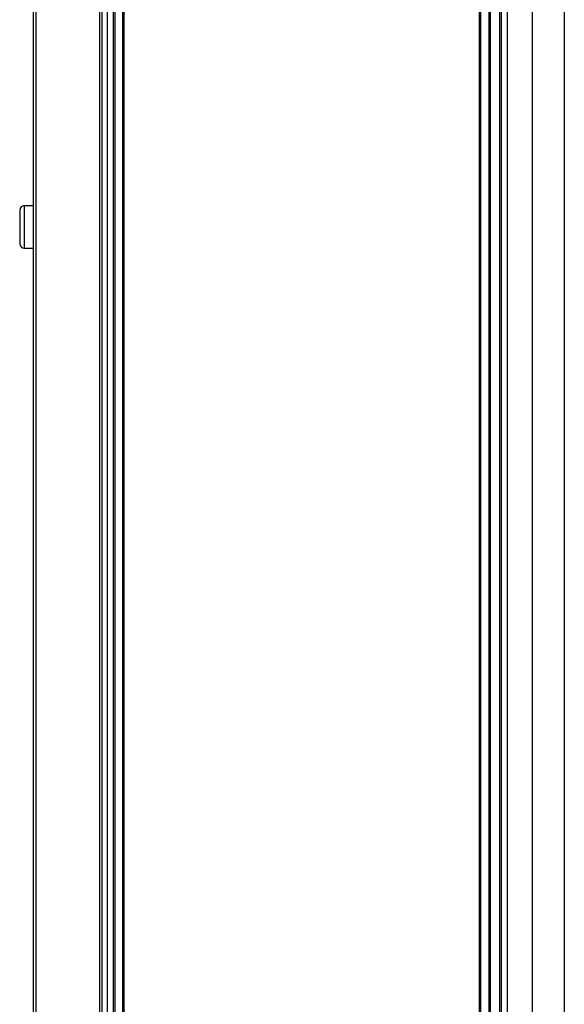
# Model space of a CAD drawing. Header units: millimetres. Extents: x 0 to 594, y 0 to 420.
# Tile 11 of 80: x 66 to 87, y 190 to 227. Entities that reach past the tile are written whole.
import ezdxf

# ---------------------------------------------------------------- set-up
doc = ezdxf.new("R2010")
doc.units = ezdxf.units.MM
doc.header["$LTSCALE"] = 32.67
doc.layers.get('0').update_dxf_attribs({"linetype": 'CONTINUOUS'})

msp = doc.modelspace()

# ---------------------------------------------------------------- linework, layer by layer
at = {"color": 7, "linetype": 'CONTINUOUS'}
for p, q in [((66.773, 264.343), (66.773, 174.003)), ((66.873, 264.343), (66.873, 174.003)), ((69.273, 264.343), (69.273, 174.003)), ((69.373, 174.003), (69.373, 264.343)), ((84.373, 264.343), (84.373, 174.003)), ((84.59, 264.343), (84.59, 174.003)), ((85.532, 264.343), (85.532, 174.003)), ((86.744, 264.343), (86.744, 174.003)), ((69.573, 173.543), (69.573, 264.243)), ((69.843, 264.243), (69.843, 175.603)), ((84.307, 264.243), (84.307, 174.003)), ((69.793, 174.003), (69.793, 238.157)), ((70.143, 238.143), (70.143, 176.004)), ((70.188, 238.143), (70.188, 176.053)), ((83.557, 176.053), (83.557, 238.143)), ((83.602, 176.003), (83.602, 238.143)), ((83.902, 238.143), (83.902, 175.603)), ((83.952, 238.159), (83.952, 174.003)), ((66.443, 220.393), (66.443, 218.793)), ((66.443, 220.393), (66.773, 220.393)), ((66.273, 220.223), (66.273, 218.963)), ((66.443, 218.793), (66.773, 218.793))]:
    msp.add_line(p, q, dxfattribs=at)
for centre, start, end in [((66.443, 220.223), 90, 180), ((66.443, 218.963), 180, 270)]:
    msp.add_arc(centre, 0.17, start, end, dxfattribs=at)

doc.saveas('drawing.dxf')
